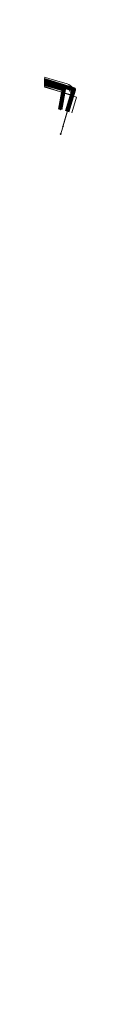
# Model space of a CAD drawing. Header units: metres. Extents: x 242122 to 243107, y 567823 to 568786.
# Tile 11 of 89: x 242401.72 to 242403.31, y 567882.99 to 567946.24. Entities that reach past the tile are written whole.
import ezdxf
from ezdxf.lldxf.tags import DXFTag

# ---------------------------------------------------------------- set-up
doc = ezdxf.new("R2010")
doc.units = ezdxf.units.M
for name, color, linetype, lineweight in [('B-WE-KL-DATA_COAXKABEL_10_ZIGGO BV-G', 90, 'KL-DATA-SO', 18), ('B-WE-KL-DATA_HULPSTUK_KPN BV-S', 90, 'Continuous', 18), ('B-WE-KL-DATA_KABELBED_KPN BV-G', 90, 'Continuous', 100), ('B-WE-KL-DATA_KABELBED_ZIGGO BV-G', 90, 'Continuous', 100), ('B-WE-KL-DATA_REGGEFIBER OPERATOR BV-G', 90, 'KL-DATA-SO', 18), ('B-WE-KL-ET_LS_400 V_ENEXIS NETBEHEER BV-G', 190, 'KL-LS-SO', 18), ('B-WE-KL-ET_LS_HULPSTUK_ENEXIS NETBEHEER BV-S', 190, 'Continuous', 18), ('B-WE-KL-GAS_LD_HULPSTUK_ENEXIS NETBEHEER BV-S', 50, 'Continuous', 18), ('B-WE-KL-GAS_LD_POLYETHYLEEN PE_32_0.1 BAR_ENEXIS NETBEHEER BV-G', 50, 'KL-GAS_LD-SO', 18), ('B-WE-KL-WATER_HULPSTUK_WMD DRINKWATER NV-S', 170, 'Continuous', 18), ('B-WE-KL-WATER_POLYETHYLEEN PE_25_WMD DRINKWATER NV-G', 170, 'KL-WATER-SO', 18)]:
    doc.layers.add(name, color=color, linetype=linetype, lineweight=lineweight)
doc.styles.add('NLCS-ISO', font='NLCS-ISO.ttf')
doc.styles.get("Standard").update_dxf_attribs({"font": 'arial.ttf'})
tags = doc.linetypes.add('KL-DATA-SO', pattern='A,4,-1,[101,NLCS.shx,S=0.5,R=0,X=0,Y=0],-1,4,-1,["D",Standard,S=1,R=0,X=-0.25,Y=-0.5],-1.5', length=12.5).pattern_tags.tags
tags[18] = DXFTag(74, 10)
tags = doc.linetypes.add('KL-GAS_LD-SO', pattern='A,4,-1,[69,NLCS.shx,S=0.5,R=0,X=0,Y=0],-1,4,-1,["L",Standard,S=1,R=0,X=0.25,Y=-0.5],-2', length=13).pattern_tags.tags
tags[18] = DXFTag(74, 10)
tags = doc.linetypes.add('KL-LS-SO', pattern='A,4,-1,[103,NLCS.shx,S=0.75,R=0,X=0,Y=0],-1,4,-1,["L",Standard,S=1,R=0,X=0,Y=-0.5],-2', length=13).pattern_tags.tags
tags[18] = DXFTag(74, 10)
doc.linetypes.add('KL-WATER-SO', pattern='A,7,-0.5,[168,NLCS.shx,S=0.75,R=0,X=0.75,Y=0],-2', length=9.5)

# ---------------------------------------------------------------- blocks, each defined once
blk = doc.blocks.new('SKL-WTB_HULP_OVERIG-SO')
at = {"color": 0, "linetype": 'ByBlock', "lineweight": 18}
for points in [[(-0.14, 0.14), (0.14, -0.14)], [(0.14, 0.14), (-0.14, -0.14)]]:
    blk.add_lwpolyline(points, dxfattribs=at)
at = {"color": 0, "linetype": 'ByBlock', "lineweight": 18, "style": 'NLCS-ISO', "flags": 1}
for tag, p in [('TYPE', (1.5, 0)), ('OMSCHRIJVING', (1.5, -3)), ('LABEL', (1.5, -1.5))]:
    blk.add_attdef(tag, p, '', height=1, dxfattribs=at)

msp = doc.modelspace()

# ---------------------------------------------------------------- linework, layer by layer
at = {"layer": 'B-WE-KL-DATA_COAXKABEL_10_ZIGGO BV-G'}
msp.add_lwpolyline([(242402.721, 567940.34), (242403.143, 567941.76), (242389.531, 567945.975), (242388.702, 567944.419), (242376.889, 567924.095), (242375.963, 567921.812), (242375.408, 567919.472), (242375.406, 567918.354), (242375.467, 567916.873), (242375.714, 567915.701), (242376.45, 567912.908), (242386.339, 567887.357), (242400.894, 567848.937)], dxfattribs=at)
at = {"layer": 'B-WE-KL-DATA_KABELBED_KPN BV-G'}
msp.add_lwpolyline([(242388.494, 567945.727), (242402.493, 567941.781), (242402.275, 567940.47)], dxfattribs=at)
at = {"layer": 'B-WE-KL-DATA_KABELBED_ZIGGO BV-G'}
msp.add_lwpolyline([(242402.721, 567940.34), (242403.143, 567941.76), (242389.531, 567945.975)], dxfattribs=at)
at = {"layer": 'B-WE-KL-DATA_REGGEFIBER OPERATOR BV-G'}
msp.add_lwpolyline([(242383.13, 567895.985), (242382.82, 567896.79), (242382.365, 567897.572), (242376.983, 567911.974), (242376.134, 567914.828), (242375.92, 567917.184), (242375.737, 567919.192), (242376.636, 567922.899), (242378.102, 567926.01), (242389.2, 567945.941), (242394.762, 567944.099), (242403.306, 567941.271), (242403.012, 567940.257)], dxfattribs=at)
at = {"layer": 'B-WE-KL-ET_LS_400 V_ENEXIS NETBEHEER BV-G'}
msp.add_lwpolyline([(242388.515, 567946.243), (242388.886, 567946.029), (242402.687, 567942.016), (242403.028, 567941.397), (242402.442, 567939.38)], dxfattribs=at)
at = {"layer": 'B-WE-KL-GAS_LD_POLYETHYLEEN PE_32_0.1 BAR_ENEXIS NETBEHEER BV-G'}
msp.add_lwpolyline([(242389.131, 567946.063), (242402.715, 567942.113), (242402.825, 567942.073), (242402.916, 567942.022), (242402.988, 567941.96), (242403.04, 567941.888), (242403.073, 567941.805), (242403.087, 567941.712), (242403.081, 567941.608), (242403.056, 567941.493), (242402.442, 567939.38)], dxfattribs=at)
at = {"layer": 'B-WE-KL-WATER_POLYETHYLEEN PE_25_WMD DRINKWATER NV-G'}
msp.add_lwpolyline([(242402.303, 567938.9), (242403.028, 567941.397), (242390.016, 567945.178), (242388.46, 567944.116)], dxfattribs=at)

# ---------------------------------------------------------------- block references
at = {"layer": 'B-WE-KL-DATA_HULPSTUK_KPN BV-S', "xscale": 0.2, "yscale": 0.2, "zscale": 0.2}
msp.add_blockref('SKL-WTB_HULP_OVERIG-SO', (242402.275, 567940.47), dxfattribs=at)
at = {"layer": 'B-WE-KL-ET_LS_HULPSTUK_ENEXIS NETBEHEER BV-S', "xscale": 0.2, "yscale": 0.2, "zscale": 0.2}
msp.add_blockref('SKL-WTB_HULP_OVERIG-SO', (242402.442, 567939.38), dxfattribs=at)
at = {"layer": 'B-WE-KL-GAS_LD_HULPSTUK_ENEXIS NETBEHEER BV-S', "xscale": 0.2, "yscale": 0.2, "zscale": 0.2}
msp.add_blockref('SKL-WTB_HULP_OVERIG-SO', (242402.442, 567939.38), dxfattribs=at)
at = {"layer": 'B-WE-KL-WATER_HULPSTUK_WMD DRINKWATER NV-S', "xscale": 0.2, "yscale": 0.2, "zscale": 0.2}
msp.add_blockref('SKL-WTB_HULP_OVERIG-SO', (242402.303, 567938.9), dxfattribs=at)

doc.saveas('drawing.dxf')
